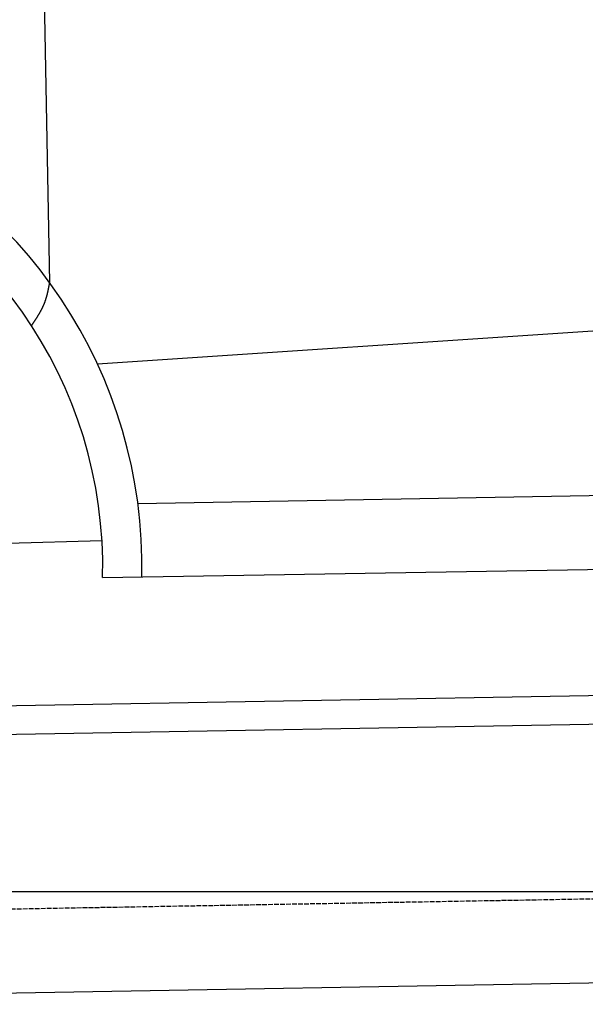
# Model space of a CAD drawing. Extents: x 562 to 7231, y 5317 to 13126.
# Tile 12 of 74: x 2484 to 3075, y 7998 to 9026. Entities that reach past the tile are written whole.
import ezdxf

# ---------------------------------------------------------------- set-up
doc = ezdxf.new("R2010")
doc.units = 0
doc.linetypes.add('GEN3', pattern=[6.25, 5, -1.25])
doc.layers.get('0').update_dxf_attribs({"linetype": 'CONTINUOUS'})
for name, color, linetype in [('3', 6, 'GEN3'), ('5', 3, 'CONTINUOUS'), ('CAR', 10, 'CONTINUOUS')]:
    doc.layers.add(name, color=color, linetype=linetype)

msp = doc.modelspace()

# ---------------------------------------------------------------- linework, layer by layer
for p, q in [((1732.775, 8297.073), (4392.087, 8343.491)), ((4387.611, 8313.408), (1732.775, 8267.068)), ((4146.361, 8039.156), (1812.775, 7998.423))]:
    msp.add_line(p, q)
at = {"layer": '3'}
msp.add_line((1175.278, 8075.309), (6230.443, 8163.547), dxfattribs=at)
at = {"layer": '5'}
msp.add_line((6272.775, 8115.902), (872.775, 8115.902), dxfattribs=at)
at = {"layer": 'CAR'}
for p, q in [((2503.191, 9413.535), (2515.423, 8751.778)), ((2565.426, 8666.806), (4403.705, 8789.589)), ((2607.744, 8521.01), (4320.559, 8551.437)), ((2471.497, 8479.614), (2570.229, 8482.426)), ((2570.89, 8443.681), (4360.628, 8473.802))]:
    msp.add_line(p, q, dxfattribs=at)
msp.add_polyline3d([(2515.42, 8751.78, 0), (2515.37, 8751.47, 0), (2515.31, 8751.16, 0), (2515.25, 8750.85, 0), (2515.2, 8750.55, 0), (2515.14, 8750.24, 0), (2515.08, 8749.93, 0), (2515.03, 8749.62, 0), (2514.97, 8749.32, 0), (2514.91, 8749.01, 0), (2514.85, 8748.7, 0), (2514.8, 8748.4, 0), (2514.74, 8748.09, 0), (2514.68, 8747.78, 0), (2514.62, 8747.47, 0), (2514.56, 8747.17, 0), (2514.5, 8746.86, 0), (2514.44, 8746.55, 0), (2514.38, 8746.25, 0), (2514.32, 8745.94, 0), (2514.26, 8745.64, 0), (2514.2, 8745.33, 0), (2514.14, 8745.02, 0), (2514.08, 8744.72, 0), (2514.01, 8744.41, 0), (2513.95, 8744.11, 0), (2513.89, 8743.8, 0), (2513.82, 8743.5, 0), (2513.76, 8743.19, 0), (2513.69, 8742.89, 0), (2513.63, 8742.59, 0), (2513.56, 8742.28, 0), (2513.49, 8741.98, 0), (2513.43, 8741.68, 0), (2513.36, 8741.37, 0), (2513.29, 8741.07, 0), (2513.22, 8740.77, 0), (2513.15, 8740.47, 0), (2513.08, 8740.16, 0), (2513, 8739.86, 0), (2512.93, 8739.56, 0), (2512.86, 8739.26, 0), (2512.78, 8738.96, 0), (2512.7, 8738.66, 0), (2512.63, 8738.36, 0), (2512.55, 8738.06, 0), (2512.47, 8737.76, 0), (2512.39, 8737.46, 0), (2512.31, 8737.17, 0), (2512.23, 8736.87, 0), (2512.15, 8736.57, 0), (2512.06, 8736.27, 0), (2511.98, 8735.98, 0), (2511.89, 8735.68, 0), (2511.8, 8735.39, 0), (2511.72, 8735.09, 0), (2511.63, 8734.8, 0), (2511.54, 8734.5, 0), (2511.44, 8734.21, 0), (2511.35, 8733.92, 0), (2511.26, 8733.62, 0), (2511.16, 8733.33, 0), (2511.06, 8733.04, 0), (2510.96, 8732.75, 0), (2510.86, 8732.46, 0), (2510.76, 8732.17, 0), (2510.66, 8731.88, 0), (2510.56, 8731.59, 0), (2510.45, 8731.3, 0), (2510.35, 8731.01, 0), (2510.24, 8730.73, 0), (2510.13, 8730.44, 0), (2510.02, 8730.15, 0), (2509.9, 8729.87, 0), (2509.79, 8729.58, 0), (2509.67, 8729.3, 0), (2509.56, 8729.02, 0), (2509.44, 8728.73, 0), (2509.32, 8728.45, 0), (2509.2, 8728.17, 0), (2509.08, 8727.89, 0), (2508.95, 8727.61, 0), (2508.83, 8727.33, 0), (2508.7, 8727.05, 0), (2508.57, 8726.77, 0), (2508.44, 8726.49, 0), (2508.31, 8726.21, 0), (2508.18, 8725.93, 0), (2508.05, 8725.65, 0), (2507.92, 8725.38, 0), (2507.78, 8725.1, 0), (2507.65, 8724.83, 0), (2507.51, 8724.55, 0), (2507.37, 8724.27, 0), (2507.23, 8724, 0), (2507.09, 8723.73, 0), (2506.95, 8723.45, 0), (2506.81, 8723.18, 0), (2506.66, 8722.91, 0), (2506.52, 8722.63, 0), (2506.37, 8722.36, 0), (2506.22, 8722.09, 0), (2506.08, 8721.82, 0), (2505.93, 8721.55, 0), (2505.78, 8721.28, 0), (2505.63, 8721.01, 0), (2505.48, 8720.74, 0), (2505.32, 8720.47, 0), (2505.17, 8720.2, 0), (2505.02, 8719.93, 0), (2504.86, 8719.66, 0), (2504.71, 8719.39, 0), (2504.55, 8719.12, 0), (2504.39, 8718.86, 0), (2504.24, 8718.59, 0), (2504.08, 8718.32, 0), (2503.92, 8718.06, 0), (2503.76, 8717.79, 0), (2503.6, 8717.52, 0), (2503.43, 8717.26, 0), (2503.27, 8716.99, 0), (2503.11, 8716.73, 0), (2502.95, 8716.46, 0), (2502.78, 8716.2, 0), (2502.62, 8715.93, 0), (2502.45, 8715.67, 0), (2502.29, 8715.4, 0), (2502.12, 8715.14, 0), (2501.95, 8714.88, 0), (2501.78, 8714.61, 0), (2501.62, 8714.35, 0), (2501.45, 8714.09, 0), (2501.28, 8713.82, 0), (2501.11, 8713.56, 0), (2500.94, 8713.3, 0), (2500.77, 8713.04, 0), (2500.6, 8712.77, 0), (2500.43, 8712.51, 0), (2500.25, 8712.25, 0), (2500.08, 8711.99, 0), (2499.91, 8711.73, 0), (2499.74, 8711.46, 0), (2499.57, 8711.2, 0), (2499.39, 8710.94, 0), (2499.22, 8710.68, 0), (2499.05, 8710.42, 0), (2498.87, 8710.16, 0), (2498.7, 8709.9, 0), (2498.52, 8709.64, 0), (2498.35, 8709.38, 0), (2498.17, 8709.12, 0), (2498, 8708.86, 0), (2497.82, 8708.6, 0), (2497.65, 8708.33, 0), (2497.47, 8708.07, 0), (2497.3, 8707.81, 0), (2497.12, 8707.55, 0), (2496.95, 8707.29, 0), (2496.77, 8707.03, 0), (2496.6, 8706.77, 0)], dxfattribs=at)
for radius, start, end in [(503.479, 358.771032, 138.282395), (462.444, 358.576317, 144.357382)]:
    msp.add_arc((2108.588, 8455.17), radius, start, end, dxfattribs=at)

doc.saveas('drawing.dxf')
